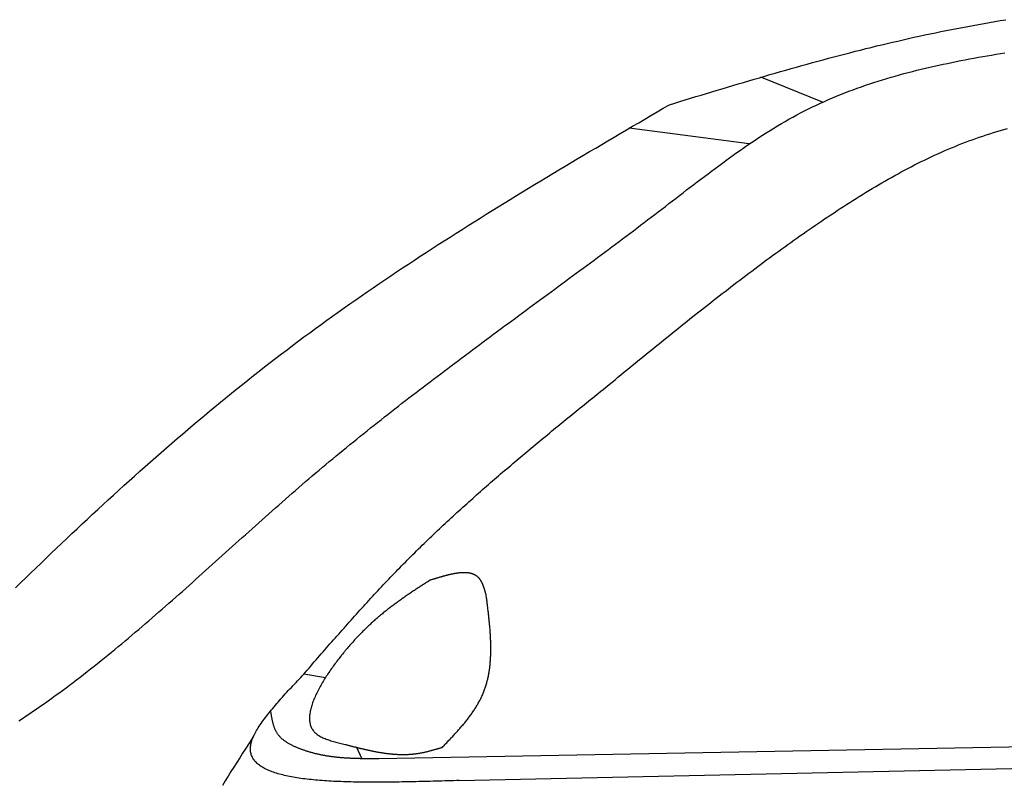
# Model space of a CAD drawing. Extents: x 1067 to 6773, y 5791 to 11816.
# Tile 34 of 56: x 2746 to 3597, y 9389 to 10050. Entities that reach past the tile are written whole.
import ezdxf

# ---------------------------------------------------------------- set-up
doc = ezdxf.new("R2010")
doc.units = 0
doc.layers.add('CAR', color=10, linetype='CONTINUOUS')

msp = doc.modelspace()

# ---------------------------------------------------------------- linework, layer by layer
at = {"layer": 'CAR'}
for p, q in [((3439.67, 9978.63), (3386.52, 10000.22)), ((3376.36, 9942.55), (3272.57, 9956.07)), ((3010.12, 9481.48), (2991.53, 9484.74)), ((4447.57, 9437.33), (3056.4, 9411.5)), ((3037.04, 9421.42), (3041.76, 9411.59)), ((3125.88, 9392.76), (4447.57, 9421.36))]:
    msp.add_line(p, q, dxfattribs=at)
for points in [[(3307.4, 9976.51, 0), (3311.97, 9977.9, 0), (3316.54, 9979.28, 0), (3321.11, 9980.67, 0), (3325.68, 9982.06, 0), (3330.25, 9983.44, 0), (3334.82, 9984.82, 0), (3339.4, 9986.2, 0), (3343.97, 9987.58, 0), (3348.54, 9988.96, 0), (3353.11, 9990.33, 0), (3357.69, 9991.7, 0), (3362.26, 9993.06, 0), (3366.84, 9994.43, 0), (3371.42, 9995.78, 0), (3375.99, 9997.13, 0), (3380.57, 9998.48, 0), (3385.15, 9999.82, 0), (3389.73, 10001.2, 0), (3394.31, 10002.5, 0), (3398.9, 10003.8, 0), (3403.48, 10005.1, 0), (3408.07, 10006.4, 0), (3412.65, 10007.7, 0), (3417.24, 10009, 0), (3421.83, 10010.3, 0), (3426.42, 10011.6, 0), (3431.02, 10012.8, 0), (3435.61, 10014.1, 0), (3440.21, 10015.3, 0), (3444.81, 10016.6, 0), (3449.41, 10017.8, 0), (3454.01, 10019, 0), (3458.62, 10020.2, 0), (3463.22, 10021.4, 0), (3467.83, 10022.6, 0), (3472.45, 10023.7, 0), (3477.06, 10024.9, 0), (3481.68, 10026, 0), (3486.3, 10027.2, 0), (3490.92, 10028.3, 0), (3495.54, 10029.4, 0), (3500.17, 10030.5, 0), (3504.8, 10031.5, 0), (3509.43, 10032.6, 0), (3514.07, 10033.6, 0), (3518.71, 10034.7, 0), (3523.35, 10035.7, 0), (3527.99, 10036.7, 0), (3532.64, 10037.6, 0), (3537.29, 10038.6, 0), (3541.94, 10039.6, 0), (3546.59, 10040.5, 0), (3551.25, 10041.4, 0), (3555.91, 10042.3, 0), (3560.57, 10043.2, 0), (3565.24, 10044.1, 0), (3569.91, 10045, 0), (3574.58, 10045.8, 0), (3579.25, 10046.7, 0), (3583.93, 10047.5, 0), (3588.6, 10048.3, 0), (3593.28, 10049.1, 0), (3597.97, 10049.9, 0)], [(2745.31, 9444.3, 0), (2748.5, 9446.41, 0), (2751.69, 9448.53, 0), (2754.86, 9450.67, 0), (2758.02, 9452.83, 0), (2761.17, 9454.99, 0), (2764.31, 9457.18, 0), (2767.44, 9459.38, 0), (2770.56, 9461.59, 0), (2773.67, 9463.82, 0), (2776.78, 9466.06, 0), (2779.87, 9468.31, 0), (2782.95, 9470.58, 0), (2786.03, 9472.86, 0), (2789.09, 9475.15, 0), (2792.15, 9477.46, 0), (2795.2, 9479.77, 0), (2798.24, 9482.1, 0), (2801.27, 9484.44, 0), (2804.29, 9486.8, 0), (2807.31, 9489.16, 0), (2810.32, 9491.53, 0), (2813.32, 9493.92, 0), (2816.32, 9496.31, 0), (2819.31, 9498.72, 0), (2822.29, 9501.13, 0), (2825.26, 9503.55, 0), (2828.23, 9505.99, 0), (2831.19, 9508.43, 0), (2834.15, 9510.88, 0), (2837.1, 9513.34, 0), (2840.05, 9515.8, 0), (2842.99, 9518.28, 0), (2845.92, 9520.76, 0), (2848.85, 9523.25, 0), (2851.77, 9525.75, 0), (2854.69, 9528.25, 0), (2857.61, 9530.76, 0), (2860.52, 9533.27, 0), (2863.43, 9535.8, 0), (2866.33, 9538.32, 0), (2869.23, 9540.85, 0), (2872.13, 9543.39, 0), (2875.02, 9545.93, 0), (2877.91, 9548.48, 0), (2880.79, 9551.03, 0), (2883.68, 9553.59, 0), (2886.56, 9556.14, 0), (2889.44, 9558.71, 0), (2892.31, 9561.27, 0), (2895.19, 9563.84, 0), (2898.06, 9566.41, 0), (2900.93, 9568.98, 0), (2903.8, 9571.56, 0), (2906.67, 9574.13, 0), (2909.54, 9576.71, 0), (2912.4, 9579.29, 0), (2915.27, 9581.87, 0), (2918.13, 9584.45, 0), (2921, 9587.03, 0), (2923.86, 9589.61, 0), (2926.72, 9592.2, 0), (2929.59, 9594.78, 0), (2932.45, 9597.36, 0), (2935.32, 9599.94, 0), (2938.18, 9602.52, 0), (2941.05, 9605.09, 0), (2943.92, 9607.67, 0), (2946.79, 9610.24, 0), (2949.66, 9612.81, 0), (2952.53, 9615.38, 0), (2955.41, 9617.94, 0), (2958.28, 9620.51, 0), (2961.16, 9623.06, 0), (2964.04, 9625.62, 0), (2966.92, 9628.17, 0), (2969.81, 9630.72, 0), (2972.7, 9633.26, 0), (2975.59, 9635.8, 0), (2978.49, 9638.33, 0), (2981.39, 9640.86, 0), (2984.29, 9643.38, 0), (2987.2, 9645.9, 0), (2990.11, 9648.4, 0), (2993.02, 9650.91, 0), (2995.94, 9653.41, 0), (2998.87, 9655.89, 0), (3001.8, 9658.38, 0), (3004.73, 9660.85, 0), (3007.67, 9663.32, 0), (3010.61, 9665.79, 0), (3013.56, 9668.24, 0), (3016.51, 9670.69, 0), (3019.47, 9673.14, 0), (3022.42, 9675.58, 0), (3025.39, 9678.01, 0), (3028.36, 9680.43, 0), (3031.33, 9682.86, 0), (3034.3, 9685.27, 0), (3037.28, 9687.68, 0), (3040.27, 9690.08, 0), (3043.25, 9692.48, 0), (3046.24, 9694.88, 0), (3049.24, 9697.26, 0), (3052.23, 9699.65, 0), (3055.24, 9702.03, 0), (3058.24, 9704.4, 0), (3061.25, 9706.77, 0), (3064.26, 9709.13, 0), (3067.27, 9711.49, 0), (3070.29, 9713.85, 0), (3073.31, 9716.2, 0), (3076.33, 9718.55, 0), (3079.36, 9720.89, 0), (3082.39, 9723.23, 0), (3085.42, 9725.57, 0), (3088.46, 9727.9, 0), (3091.49, 9730.23, 0), (3094.54, 9732.55, 0), (3097.58, 9734.88, 0), (3100.62, 9737.2, 0), (3103.67, 9739.51, 0), (3106.72, 9741.82, 0), (3109.77, 9744.13, 0), (3112.83, 9746.44, 0), (3115.88, 9748.74, 0), (3118.94, 9751.05, 0), (3122, 9753.35, 0), (3125.07, 9755.64, 0), (3128.13, 9757.94, 0), (3131.2, 9760.23, 0), (3134.27, 9762.52, 0), (3137.34, 9764.81, 0), (3140.41, 9767.1, 0), (3143.48, 9769.38, 0), (3146.56, 9771.67, 0), (3149.63, 9773.95, 0), (3152.71, 9776.23, 0), (3155.79, 9778.51, 0), (3158.87, 9780.79, 0), (3161.95, 9783.07, 0), (3165.04, 9785.34, 0), (3168.12, 9787.62, 0), (3171.21, 9789.89, 0), (3174.29, 9792.17, 0), (3177.38, 9794.44, 0), (3180.47, 9796.72, 0), (3183.56, 9798.99, 0), (3186.64, 9801.27, 0), (3189.73, 9803.54, 0), (3192.82, 9805.81, 0), (3195.92, 9808.09, 0), (3199.01, 9810.36, 0), (3202.1, 9812.64, 0), (3205.19, 9814.91, 0), (3208.28, 9817.19, 0), (3211.38, 9819.46, 0), (3214.47, 9821.74, 0), (3217.56, 9824.02, 0), (3220.65, 9826.3, 0), (3223.75, 9828.58, 0), (3226.84, 9830.86, 0), (3229.93, 9833.15, 0), (3233.02, 9835.43, 0), (3236.12, 9837.72, 0), (3239.21, 9840.01, 0), (3242.3, 9842.3, 0), (3245.39, 9844.59, 0), (3248.48, 9846.88, 0), (3251.57, 9849.18, 0), (3254.66, 9851.48, 0), (3257.74, 9853.78, 0), (3260.83, 9856.08, 0), (3263.92, 9858.39, 0), (3267, 9860.7, 0), (3270.09, 9863.01, 0), (3273.17, 9865.33, 0), (3276.25, 9867.65, 0), (3279.33, 9869.97, 0), (3282.41, 9872.29, 0), (3285.49, 9874.62, 0), (3288.57, 9876.95, 0), (3291.64, 9879.29, 0), (3294.71, 9881.63, 0), (3297.79, 9883.97, 0), (3300.86, 9886.32, 0), (3303.93, 9888.67, 0), (3306.99, 9891.02, 0), (3310.06, 9893.38, 0), (3313.12, 9895.74, 0), (3316.19, 9898.1, 0), (3319.25, 9900.46, 0), (3322.32, 9902.82, 0), (3325.39, 9905.18, 0), (3328.46, 9907.53, 0), (3331.53, 9909.88, 0), (3334.6, 9912.23, 0), (3337.68, 9914.56, 0), (3340.77, 9916.89, 0), (3343.85, 9919.21, 0), (3346.95, 9921.52, 0), (3350.04, 9923.82, 0), (3353.15, 9926.11, 0), (3356.26, 9928.39, 0), (3359.38, 9930.65, 0), (3362.51, 9932.89, 0), (3365.64, 9935.12, 0), (3368.79, 9937.33, 0), (3371.94, 9939.52, 0), (3375.11, 9941.7, 0), (3378.28, 9943.85, 0), (3381.47, 9945.98, 0), (3384.66, 9948.09, 0), (3387.87, 9950.17, 0), (3391.1, 9952.23, 0), (3394.33, 9954.26, 0), (3397.58, 9956.26, 0), (3400.85, 9958.24, 0), (3404.13, 9960.19, 0), (3407.42, 9962.1, 0), (3410.73, 9963.99, 0), (3414.06, 9965.84, 0), (3417.41, 9967.66, 0), (3420.77, 9969.44, 0), (3424.15, 9971.19, 0), (3427.55, 9972.9, 0), (3430.97, 9974.57, 0), (3434.41, 9976.21, 0), (3437.86, 9977.81, 0), (3441.33, 9979.38, 0), (3444.82, 9980.91, 0), (3448.32, 9982.41, 0), (3451.84, 9983.88, 0), (3455.38, 9985.31, 0), (3458.93, 9986.71, 0), (3462.5, 9988.08, 0), (3466.08, 9989.42, 0), (3469.67, 9990.73, 0), (3473.28, 9992.01, 0), (3476.9, 9993.26, 0), (3480.54, 9994.48, 0), (3484.19, 9995.67, 0), (3487.84, 9996.84, 0), (3491.52, 9997.98, 0), (3495.2, 9999.09, 0), (3498.89, 10000.2, 0), (3502.59, 10001.2, 0), (3506.31, 10002.3, 0), (3510.03, 10003.3, 0), (3513.76, 10004.3, 0), (3517.5, 10005.2, 0), (3521.25, 10006.2, 0), (3525, 10007.1, 0), (3528.77, 10008, 0), (3532.54, 10008.9, 0), (3536.32, 10009.8, 0), (3540.1, 10010.6, 0), (3543.89, 10011.4, 0), (3547.69, 10012.2, 0), (3551.49, 10013, 0), (3555.29, 10013.8, 0), (3559.1, 10014.6, 0), (3562.92, 10015.3, 0), (3566.74, 10016, 0), (3570.56, 10016.7, 0), (3574.38, 10017.4, 0), (3578.2, 10018.1, 0), (3582.03, 10018.8, 0), (3585.86, 10019.4, 0), (3589.69, 10020.1, 0), (3593.52, 10020.7, 0), (3597.35, 10021.3, 0)], [(2742.41, 9559.17, 0), (2746.8, 9563.47, 0), (2751.2, 9567.76, 0), (2755.61, 9572.04, 0), (2760.02, 9576.31, 0), (2764.44, 9580.58, 0), (2768.86, 9584.84, 0), (2773.3, 9589.09, 0), (2777.74, 9593.33, 0), (2782.18, 9597.56, 0), (2786.64, 9601.78, 0), (2791.1, 9606, 0), (2795.57, 9610.2, 0), (2800.04, 9614.4, 0), (2804.52, 9618.58, 0), (2809.02, 9622.75, 0), (2813.51, 9626.92, 0), (2818.02, 9631.07, 0), (2822.54, 9635.21, 0), (2827.06, 9639.35, 0), (2831.59, 9643.47, 0), (2836.13, 9647.58, 0), (2840.68, 9651.68, 0), (2845.24, 9655.76, 0), (2849.81, 9659.84, 0), (2854.38, 9663.9, 0), (2858.97, 9667.96, 0), (2863.56, 9672, 0), (2868.17, 9676.02, 0), (2872.78, 9680.04, 0), (2877.4, 9684.04, 0), (2882.04, 9688.03, 0), (2886.68, 9692.01, 0), (2891.34, 9695.97, 0), (2896, 9699.92, 0), (2900.67, 9703.86, 0), (2905.36, 9707.78, 0), (2910.06, 9711.69, 0), (2914.76, 9715.59, 0), (2919.48, 9719.47, 0), (2924.21, 9723.34, 0), (2928.95, 9727.19, 0), (2933.7, 9731.03, 0), (2938.46, 9734.85, 0), (2943.24, 9738.66, 0), (2948.03, 9742.45, 0), (2952.82, 9746.23, 0), (2957.63, 9749.99, 0), (2962.46, 9753.73, 0), (2967.29, 9757.46, 0), (2972.14, 9761.18, 0), (2977, 9764.88, 0), (2981.87, 9768.56, 0), (2986.76, 9772.22, 0), (2991.66, 9775.87, 0), (2996.57, 9779.5, 0), (3001.49, 9783.11, 0), (3006.43, 9786.71, 0), (3011.38, 9790.29, 0), (3016.34, 9793.85, 0), (3021.32, 9797.4, 0), (3026.31, 9800.94, 0), (3031.31, 9804.45, 0), (3036.32, 9807.96, 0), (3041.34, 9811.45, 0), (3046.37, 9814.92, 0), (3051.42, 9818.38, 0), (3056.47, 9821.83, 0), (3061.54, 9825.26, 0), (3066.61, 9828.68, 0), (3071.7, 9832.08, 0), (3076.79, 9835.48, 0), (3081.9, 9838.86, 0), (3087.01, 9842.23, 0), (3092.13, 9845.58, 0), (3097.27, 9848.93, 0), (3102.41, 9852.26, 0), (3107.56, 9855.59, 0), (3112.72, 9858.9, 0), (3117.88, 9862.2, 0), (3123.06, 9865.49, 0), (3128.24, 9868.78, 0), (3133.43, 9872.05, 0), (3138.62, 9875.31, 0), (3143.83, 9878.57, 0), (3149.04, 9881.81, 0), (3154.25, 9885.05, 0), (3159.47, 9888.28, 0), (3164.7, 9891.5, 0), (3169.94, 9894.71, 0), (3175.18, 9897.92, 0), (3180.43, 9901.12, 0), (3185.68, 9904.31, 0), (3190.93, 9907.49, 0), (3196.19, 9910.67, 0), (3201.46, 9913.85, 0), (3206.73, 9917.02, 0), (3212, 9920.18, 0), (3217.28, 9923.33, 0), (3222.56, 9926.49, 0), (3227.85, 9929.64, 0), (3233.14, 9932.78, 0), (3238.43, 9935.92, 0), (3243.72, 9939.06, 0), (3249.02, 9942.19, 0), (3254.32, 9945.32, 0), (3259.62, 9948.45, 0), (3264.93, 9951.57, 0), (3270.23, 9954.69, 0), (3275.54, 9957.81, 0), (3280.85, 9960.93, 0), (3286.16, 9964.05, 0), (3291.47, 9967.16, 0), (3296.78, 9970.28, 0), (3302.09, 9973.39, 0), (3307.4, 9976.51, 0)], [(3255.45, 9734.91, 0), (3257.93, 9736.94, 0), (3260.41, 9738.97, 0), (3262.89, 9741, 0), (3265.37, 9743.03, 0), (3267.86, 9745.06, 0), (3270.34, 9747.09, 0), (3272.82, 9749.12, 0), (3275.3, 9751.15, 0), (3277.79, 9753.18, 0), (3280.27, 9755.21, 0), (3282.76, 9757.23, 0), (3285.24, 9759.26, 0), (3287.73, 9761.28, 0), (3290.22, 9763.3, 0), (3292.71, 9765.33, 0), (3295.2, 9767.35, 0), (3297.69, 9769.37, 0), (3300.18, 9771.38, 0), (3302.68, 9773.4, 0), (3305.17, 9775.42, 0), (3307.67, 9777.43, 0), (3310.17, 9779.44, 0), (3312.67, 9781.45, 0), (3315.17, 9783.46, 0), (3317.67, 9785.46, 0), (3320.18, 9787.47, 0), (3322.69, 9789.47, 0), (3325.2, 9791.47, 0), (3327.71, 9793.47, 0), (3330.22, 9795.46, 0), (3332.74, 9797.45, 0), (3335.26, 9799.44, 0), (3337.78, 9801.43, 0), (3340.31, 9803.41, 0), (3342.83, 9805.4, 0), (3345.36, 9807.37, 0), (3347.89, 9809.35, 0), (3350.43, 9811.32, 0), (3352.97, 9813.29, 0), (3355.51, 9815.26, 0), (3358.05, 9817.22, 0), (3360.6, 9819.18, 0), (3363.15, 9821.14, 0), (3365.7, 9823.09, 0), (3368.26, 9825.04, 0), (3370.82, 9826.98, 0), (3373.39, 9828.93, 0), (3375.95, 9830.86, 0), (3378.52, 9832.8, 0), (3381.1, 9834.73, 0), (3383.68, 9836.65, 0), (3386.26, 9838.57, 0), (3388.85, 9840.49, 0), (3391.44, 9842.4, 0), (3394.04, 9844.31, 0), (3396.63, 9846.21, 0), (3399.24, 9848.11, 0), (3401.85, 9850.01, 0), (3404.46, 9851.9, 0), (3407.08, 9853.78, 0), (3409.7, 9855.66, 0), (3412.32, 9857.54, 0), (3414.96, 9859.41, 0), (3417.59, 9861.27, 0), (3420.23, 9863.13, 0), (3422.88, 9864.98, 0), (3425.53, 9866.83, 0), (3428.19, 9868.67, 0), (3430.85, 9870.51, 0), (3433.51, 9872.34, 0), (3436.19, 9874.17, 0), (3438.86, 9875.99, 0), (3441.55, 9877.8, 0), (3444.23, 9879.61, 0), (3446.93, 9881.41, 0), (3449.63, 9883.2, 0), (3452.33, 9884.99, 0), (3455.05, 9886.77, 0), (3457.76, 9888.53, 0), (3460.49, 9890.29, 0), (3463.22, 9892.04, 0), (3465.95, 9893.79, 0), (3468.7, 9895.52, 0), (3471.44, 9897.23, 0), (3474.2, 9898.94, 0), (3476.96, 9900.64, 0), (3479.73, 9902.32, 0), (3482.5, 9904, 0), (3485.28, 9905.66, 0), (3488.07, 9907.3, 0), (3490.86, 9908.93, 0), (3493.67, 9910.55, 0), (3496.47, 9912.16, 0), (3499.29, 9913.74, 0), (3502.11, 9915.32, 0), (3504.94, 9916.87, 0), (3507.78, 9918.42, 0), (3510.62, 9919.94, 0), (3513.47, 9921.45, 0), (3516.33, 9922.94, 0), (3519.19, 9924.41, 0), (3522.07, 9925.86, 0), (3524.95, 9927.3, 0), (3527.84, 9928.71, 0), (3530.73, 9930.11, 0), (3533.64, 9931.48, 0), (3536.55, 9932.84, 0), (3539.47, 9934.17, 0), (3542.39, 9935.49, 0), (3545.33, 9936.78, 0), (3548.27, 9938.05, 0), (3551.23, 9939.29, 0), (3554.19, 9940.52, 0), (3557.15, 9941.72, 0), (3560.13, 9942.89, 0), (3563.12, 9944.04, 0), (3566.11, 9945.17, 0), (3569.11, 9946.27, 0), (3572.12, 9947.35, 0), (3575.14, 9948.4, 0), (3578.17, 9949.42, 0), (3581.21, 9950.41, 0), (3584.26, 9951.38, 0), (3587.31, 9952.33, 0), (3590.37, 9953.25, 0), (3593.44, 9954.14, 0), (3596.52, 9955.01, 0), (3599.61, 9955.86, 0)], [(2991.53, 9484.74, 0), (2993.04, 9486.47, 0), (2994.54, 9488.2, 0), (2996.04, 9489.93, 0), (2997.55, 9491.66, 0), (2999.05, 9493.4, 0), (3000.56, 9495.13, 0), (3002.06, 9496.86, 0), (3003.57, 9498.59, 0), (3005.08, 9500.32, 0), (3006.58, 9502.05, 0), (3008.09, 9503.78, 0), (3009.6, 9505.5, 0), (3011.11, 9507.23, 0), (3012.62, 9508.96, 0), (3014.13, 9510.68, 0), (3015.64, 9512.41, 0), (3017.15, 9514.13, 0), (3018.66, 9515.85, 0), (3020.18, 9517.57, 0), (3021.7, 9519.29, 0), (3023.21, 9521.01, 0), (3024.73, 9522.73, 0), (3026.25, 9524.44, 0), (3027.77, 9526.16, 0), (3029.3, 9527.87, 0), (3030.82, 9529.58, 0), (3032.35, 9531.29, 0), (3033.88, 9533, 0), (3035.41, 9534.7, 0), (3036.94, 9536.41, 0), (3038.47, 9538.11, 0), (3040.01, 9539.81, 0), (3041.55, 9541.51, 0), (3043.09, 9543.2, 0), (3044.63, 9544.9, 0), (3046.17, 9546.59, 0), (3047.72, 9548.28, 0), (3049.27, 9549.96, 0), (3050.82, 9551.65, 0), (3052.37, 9553.33, 0), (3053.93, 9555.01, 0), (3055.49, 9556.68, 0), (3057.05, 9558.35, 0), (3058.62, 9560.02, 0), (3060.18, 9561.69, 0), (3061.75, 9563.36, 0), (3063.33, 9565.02, 0), (3064.9, 9566.68, 0), (3066.48, 9568.33, 0), (3068.07, 9569.98, 0), (3069.65, 9571.63, 0), (3071.24, 9573.28, 0), (3072.83, 9574.92, 0), (3074.43, 9576.56, 0), (3076.03, 9578.19, 0), (3077.63, 9579.83, 0), (3079.24, 9581.45, 0), (3080.85, 9583.08, 0), (3082.46, 9584.7, 0), (3084.08, 9586.32, 0), (3085.7, 9587.93, 0), (3087.32, 9589.54, 0), (3088.95, 9591.15, 0), (3090.58, 9592.75, 0), (3092.21, 9594.35, 0), (3093.85, 9595.95, 0), (3095.49, 9597.54, 0), (3097.13, 9599.13, 0), (3098.78, 9600.72, 0), (3100.43, 9602.3, 0), (3102.08, 9603.88, 0), (3103.74, 9605.46, 0), (3105.39, 9607.04, 0), (3107.06, 9608.61, 0), (3108.72, 9610.18, 0), (3110.39, 9611.74, 0), (3112.06, 9613.31, 0), (3113.73, 9614.87, 0), (3115.41, 9616.42, 0), (3117.08, 9617.98, 0), (3118.76, 9619.53, 0), (3120.45, 9621.08, 0), (3122.14, 9622.62, 0), (3123.82, 9624.17, 0), (3125.52, 9625.71, 0), (3127.21, 9627.25, 0), (3128.91, 9628.78, 0), (3130.61, 9630.32, 0), (3132.31, 9631.85, 0), (3134.01, 9633.38, 0), (3135.72, 9634.9, 0), (3137.43, 9636.43, 0), (3139.14, 9637.95, 0), (3140.85, 9639.47, 0), (3142.57, 9640.98, 0), (3144.29, 9642.5, 0), (3146.01, 9644.01, 0), (3147.73, 9645.52, 0), (3149.45, 9647.03, 0), (3151.18, 9648.53, 0), (3152.91, 9650.04, 0), (3154.64, 9651.54, 0), (3156.37, 9653.04, 0), (3158.1, 9654.54, 0), (3159.84, 9656.03, 0), (3161.58, 9657.53, 0), (3163.32, 9659.02, 0), (3165.06, 9660.51, 0), (3166.8, 9662, 0), (3168.55, 9663.48, 0), (3170.29, 9664.97, 0), (3172.04, 9666.45, 0), (3173.79, 9667.93, 0), (3175.54, 9669.41, 0), (3177.3, 9670.89, 0), (3179.05, 9672.37, 0), (3180.81, 9673.84, 0), (3182.57, 9675.32, 0), (3184.33, 9676.79, 0), (3186.09, 9678.26, 0), (3187.85, 9679.73, 0), (3189.61, 9681.2, 0), (3191.37, 9682.67, 0), (3193.14, 9684.13, 0), (3194.91, 9685.6, 0), (3196.67, 9687.06, 0), (3198.44, 9688.52, 0), (3200.21, 9689.98, 0), (3201.99, 9691.44, 0), (3203.76, 9692.9, 0), (3205.53, 9694.36, 0), (3207.31, 9695.82, 0), (3209.08, 9697.27, 0), (3210.86, 9698.73, 0), (3212.63, 9700.18, 0), (3214.41, 9701.64, 0), (3216.19, 9703.09, 0), (3217.97, 9704.54, 0), (3219.75, 9705.99, 0), (3221.53, 9707.44, 0), (3223.31, 9708.89, 0), (3225.09, 9710.34, 0), (3226.88, 9711.79, 0), (3228.66, 9713.24, 0), (3230.44, 9714.68, 0), (3232.23, 9716.13, 0), (3234.01, 9717.58, 0), (3235.8, 9719.02, 0), (3237.58, 9720.47, 0), (3239.37, 9721.91, 0), (3241.15, 9723.36, 0), (3242.94, 9724.8, 0), (3244.73, 9726.25, 0), (3246.51, 9727.69, 0), (3248.3, 9729.14, 0), (3250.09, 9730.58, 0), (3251.87, 9732.03, 0), (3253.66, 9733.47, 0), (3255.45, 9734.91, 0)], [(3149.06, 9553.12, 0), (3148.95, 9553.5, 0), (3148.84, 9553.88, 0), (3148.73, 9554.26, 0), (3148.63, 9554.65, 0), (3148.52, 9555.03, 0), (3148.41, 9555.4, 0), (3148.3, 9555.78, 0), (3148.18, 9556.16, 0), (3148.07, 9556.54, 0), (3147.96, 9556.91, 0), (3147.85, 9557.28, 0), (3147.73, 9557.65, 0), (3147.61, 9558.02, 0), (3147.5, 9558.39, 0), (3147.38, 9558.75, 0), (3147.26, 9559.12, 0), (3147.13, 9559.48, 0), (3147.01, 9559.83, 0), (3146.88, 9560.19, 0), (3146.76, 9560.54, 0), (3146.63, 9560.89, 0), (3146.49, 9561.23, 0), (3146.36, 9561.57, 0), (3146.22, 9561.91, 0), (3146.08, 9562.24, 0), (3145.94, 9562.57, 0), (3145.79, 9562.9, 0), (3145.65, 9563.22, 0), (3145.5, 9563.53, 0), (3145.34, 9563.85, 0), (3145.19, 9564.15, 0), (3145.03, 9564.46, 0), (3144.86, 9564.75, 0), (3144.7, 9565.04, 0), (3144.53, 9565.33, 0), (3144.35, 9565.61, 0), (3144.17, 9565.89, 0), (3143.99, 9566.15, 0), (3143.81, 9566.42, 0), (3143.62, 9566.67, 0), (3143.42, 9566.92, 0), (3143.22, 9567.17, 0), (3143.02, 9567.41, 0), (3142.82, 9567.64, 0), (3142.6, 9567.86, 0), (3142.39, 9568.08, 0), (3142.17, 9568.29, 0), (3141.95, 9568.5, 0), (3141.72, 9568.69, 0), (3141.49, 9568.89, 0), (3141.26, 9569.08, 0), (3141.02, 9569.26, 0), (3140.77, 9569.43, 0), (3140.53, 9569.6, 0), (3140.28, 9569.77, 0), (3140.02, 9569.92, 0), (3139.76, 9570.08, 0), (3139.5, 9570.22, 0), (3139.24, 9570.36, 0), (3138.97, 9570.5, 0), (3138.7, 9570.63, 0), (3138.42, 9570.75, 0), (3138.14, 9570.87, 0), (3137.86, 9570.99, 0), (3137.57, 9571.09, 0), (3137.28, 9571.2, 0), (3136.99, 9571.3, 0), (3136.69, 9571.39, 0), (3136.39, 9571.48, 0), (3136.09, 9571.56, 0), (3135.78, 9571.64, 0), (3135.47, 9571.71, 0), (3135.16, 9571.78, 0), (3134.85, 9571.84, 0), (3134.53, 9571.9, 0), (3134.21, 9571.96, 0), (3133.88, 9572.01, 0), (3133.55, 9572.05, 0), (3133.22, 9572.09, 0), (3132.89, 9572.13, 0), (3132.55, 9572.16, 0), (3132.21, 9572.19, 0), (3131.87, 9572.21, 0), (3131.53, 9572.23, 0), (3131.18, 9572.24, 0), (3130.83, 9572.25, 0), (3130.48, 9572.26, 0), (3130.12, 9572.26, 0), (3129.76, 9572.26, 0), (3129.4, 9572.26, 0), (3129.04, 9572.25, 0), (3128.68, 9572.23, 0), (3128.31, 9572.22, 0), (3127.94, 9572.2, 0), (3127.56, 9572.17, 0), (3127.19, 9572.15, 0), (3126.81, 9572.12, 0), (3126.43, 9572.08, 0), (3126.05, 9572.04, 0), (3125.67, 9572, 0), (3125.28, 9571.96, 0), (3124.89, 9571.91, 0), (3124.5, 9571.86, 0), (3124.11, 9571.81, 0), (3123.72, 9571.75, 0), (3123.32, 9571.69, 0), (3122.92, 9571.63, 0), (3122.52, 9571.56, 0), (3122.12, 9571.49, 0), (3121.72, 9571.42, 0), (3121.31, 9571.35, 0), (3120.91, 9571.27, 0), (3120.5, 9571.19, 0), (3120.09, 9571.11, 0), (3119.68, 9571.03, 0), (3119.26, 9570.94, 0), (3118.85, 9570.85, 0), (3118.43, 9570.76, 0), (3118.01, 9570.67, 0), (3117.59, 9570.57, 0), (3117.17, 9570.47, 0), (3116.75, 9570.37, 0), (3116.33, 9570.27, 0), (3115.9, 9570.17, 0), (3115.47, 9570.06, 0), (3115.05, 9569.95, 0), (3114.62, 9569.84, 0), (3114.19, 9569.73, 0), (3113.76, 9569.62, 0), (3113.33, 9569.5, 0), (3112.89, 9569.39, 0), (3112.46, 9569.27, 0), (3112.02, 9569.15, 0), (3111.59, 9569.03, 0), (3111.15, 9568.91, 0), (3110.71, 9568.78, 0), (3110.27, 9568.66, 0), (3109.83, 9568.53, 0), (3109.39, 9568.4, 0), (3108.95, 9568.28, 0), (3108.51, 9568.15, 0), (3108.07, 9568.02, 0), (3107.63, 9567.88, 0), (3107.18, 9567.75, 0), (3106.74, 9567.62, 0), (3106.29, 9567.48, 0), (3105.85, 9567.35, 0), (3105.4, 9567.21, 0), (3104.96, 9567.08, 0), (3104.51, 9566.94, 0), (3104.07, 9566.8, 0), (3103.62, 9566.67, 0), (3103.17, 9566.53, 0), (3102.72, 9566.39, 0), (3102.28, 9566.25, 0), (3101.83, 9566.11, 0), (3101.38, 9565.98, 0), (3100.93, 9565.84, 0), (3100.49, 9565.7, 0)], [(3100.49, 9565.7, 0), (3099.7, 9565.19, 0), (3098.91, 9564.69, 0), (3098.12, 9564.18, 0), (3097.33, 9563.67, 0), (3096.54, 9563.17, 0), (3095.75, 9562.66, 0), (3094.96, 9562.15, 0), (3094.17, 9561.64, 0), (3093.38, 9561.13, 0), (3092.59, 9560.62, 0), (3091.8, 9560.11, 0), (3091.01, 9559.59, 0), (3090.22, 9559.08, 0), (3089.43, 9558.56, 0), (3088.65, 9558.05, 0), (3087.86, 9557.53, 0), (3087.07, 9557.01, 0), (3086.28, 9556.48, 0), (3085.49, 9555.96, 0), (3084.7, 9555.43, 0), (3083.91, 9554.9, 0), (3083.12, 9554.37, 0), (3082.33, 9553.84, 0), (3081.54, 9553.3, 0), (3080.74, 9552.76, 0), (3079.95, 9552.22, 0), (3079.16, 9551.68, 0), (3078.37, 9551.13, 0), (3077.58, 9550.58, 0), (3076.79, 9550.03, 0), (3076, 9549.47, 0), (3075.21, 9548.91, 0), (3074.42, 9548.35, 0), (3073.63, 9547.78, 0), (3072.84, 9547.21, 0), (3072.04, 9546.63, 0), (3071.25, 9546.05, 0), (3070.46, 9545.47, 0), (3069.67, 9544.88, 0), (3068.88, 9544.29, 0), (3068.08, 9543.7, 0), (3067.29, 9543.1, 0), (3066.5, 9542.49, 0), (3065.7, 9541.88, 0), (3064.91, 9541.27, 0), (3064.12, 9540.65, 0), (3063.32, 9540.02, 0), (3062.53, 9539.4, 0), (3061.74, 9538.76, 0), (3060.94, 9538.12, 0), (3060.15, 9537.48, 0), (3059.36, 9536.82, 0), (3058.56, 9536.17, 0), (3057.77, 9535.51, 0), (3056.97, 9534.84, 0), (3056.18, 9534.16, 0), (3055.38, 9533.48, 0), (3054.58, 9532.8, 0), (3053.79, 9532.1, 0), (3052.99, 9531.4, 0), (3052.2, 9530.7, 0), (3051.4, 9529.98, 0), (3050.6, 9529.26, 0), (3049.81, 9528.54, 0), (3049.01, 9527.8, 0), (3048.21, 9527.06, 0), (3047.41, 9526.32, 0), (3046.62, 9525.56, 0), (3045.82, 9524.8, 0), (3045.02, 9524.03, 0), (3044.22, 9523.25, 0), (3043.42, 9522.46, 0), (3042.62, 9521.67, 0), (3041.82, 9520.87, 0), (3041.02, 9520.06, 0), (3040.22, 9519.24, 0), (3039.42, 9518.42, 0), (3038.62, 9517.58, 0), (3037.82, 9516.74, 0), (3037.02, 9515.89, 0), (3036.22, 9515.03, 0), (3035.41, 9514.16, 0), (3034.61, 9513.28, 0), (3033.81, 9512.39, 0), (3033.01, 9511.5, 0), (3032.2, 9510.59, 0), (3031.4, 9509.68, 0), (3030.59, 9508.75, 0), (3029.79, 9507.82, 0), (3028.99, 9506.87, 0), (3028.18, 9505.92, 0), (3027.38, 9504.96, 0), (3026.57, 9503.98, 0), (3025.76, 9503, 0), (3024.96, 9502, 0), (3024.15, 9501, 0), (3023.34, 9499.98, 0), (3022.54, 9498.96, 0), (3021.73, 9497.93, 0), (3020.93, 9496.88, 0), (3020.13, 9495.83, 0), (3019.33, 9494.78, 0), (3018.54, 9493.71, 0), (3017.75, 9492.64, 0), (3016.96, 9491.56, 0), (3016.19, 9490.48, 0), (3015.41, 9489.39, 0), (3014.65, 9488.29, 0), (3013.89, 9487.19, 0), (3013.14, 9486.09, 0), (3012.39, 9484.99, 0), (3011.66, 9483.88, 0), (3010.94, 9482.77, 0), (3010.22, 9481.65, 0), (3009.52, 9480.54, 0), (3008.83, 9479.42, 0), (3008.15, 9478.31, 0), (3007.49, 9477.19, 0), (3006.83, 9476.08, 0), (3006.2, 9474.96, 0), (3005.57, 9473.85, 0), (3004.96, 9472.74, 0), (3004.37, 9471.63, 0), (3003.79, 9470.53, 0), (3003.23, 9469.42, 0), (3002.69, 9468.33, 0), (3002.17, 9467.23, 0), (3001.66, 9466.14, 0), (3001.18, 9465.06, 0), (3000.71, 9463.98, 0), (3000.27, 9462.91, 0), (2999.85, 9461.84, 0), (2999.44, 9460.79, 0), (2999.07, 9459.74, 0), (2998.71, 9458.69, 0), (2998.38, 9457.66, 0), (2998.07, 9456.64, 0), (2997.79, 9455.62, 0), (2997.53, 9454.62, 0), (2997.3, 9453.62, 0), (2997.09, 9452.64, 0), (2996.92, 9451.67, 0), (2996.77, 9450.71, 0), (2996.64, 9449.76, 0), (2996.55, 9448.83, 0), (2996.49, 9447.91, 0), (2996.46, 9447, 0), (2996.46, 9446.11, 0), (2996.49, 9445.23, 0), (2996.55, 9444.37, 0), (2996.65, 9443.53, 0), (2996.78, 9442.7, 0), (2996.94, 9441.89, 0), (2997.14, 9441.09, 0), (2997.37, 9440.31, 0), (2997.64, 9439.55, 0), (2997.94, 9438.81, 0), (2998.29, 9438.09, 0), (2998.66, 9437.39, 0), (2999.08, 9436.71, 0), (2999.54, 9436.05, 0), (3000.03, 9435.41, 0), (3000.57, 9434.79, 0), (3001.15, 9434.2, 0), (3001.77, 9433.62, 0), (3002.42, 9433.07, 0), (3003.12, 9432.54, 0), (3003.85, 9432.03, 0), (3004.62, 9431.54, 0), (3005.42, 9431.07, 0), (3006.25, 9430.61, 0), (3007.11, 9430.17, 0), (3008.01, 9429.75, 0), (3008.93, 9429.34, 0), (3009.87, 9428.95, 0), (3010.84, 9428.57, 0), (3011.84, 9428.2, 0), (3012.85, 9427.85, 0), (3013.89, 9427.5, 0), (3014.94, 9427.17, 0), (3016.01, 9426.84, 0), (3017.1, 9426.53, 0), (3018.19, 9426.22, 0), (3019.31, 9425.91, 0), (3020.43, 9425.62, 0), (3021.56, 9425.32, 0), (3022.7, 9425.04, 0), (3023.84, 9424.75, 0), (3024.99, 9424.47, 0), (3026.14, 9424.19, 0), (3027.3, 9423.91, 0)], [(3111.06, 9421.35, 0), (3111.72, 9422.03, 0), (3112.37, 9422.71, 0), (3113.02, 9423.39, 0), (3113.67, 9424.07, 0), (3114.33, 9424.75, 0), (3114.98, 9425.43, 0), (3115.63, 9426.11, 0), (3116.27, 9426.8, 0), (3116.92, 9427.48, 0), (3117.57, 9428.16, 0), (3118.21, 9428.85, 0), (3118.85, 9429.53, 0), (3119.5, 9430.22, 0), (3120.13, 9430.9, 0), (3120.77, 9431.59, 0), (3121.41, 9432.27, 0), (3122.04, 9432.96, 0), (3122.67, 9433.65, 0), (3123.29, 9434.34, 0), (3123.92, 9435.03, 0), (3124.54, 9435.73, 0), (3125.16, 9436.42, 0), (3125.77, 9437.11, 0), (3126.38, 9437.81, 0), (3126.99, 9438.51, 0), (3127.59, 9439.21, 0), (3128.19, 9439.91, 0), (3128.78, 9440.61, 0), (3129.38, 9441.31, 0), (3129.96, 9442.01, 0), (3130.54, 9442.72, 0), (3131.12, 9443.43, 0), (3131.69, 9444.14, 0), (3132.26, 9444.85, 0), (3132.82, 9445.56, 0), (3133.38, 9446.28, 0), (3133.93, 9447, 0), (3134.47, 9447.71, 0), (3135.01, 9448.44, 0), (3135.55, 9449.16, 0), (3136.07, 9449.88, 0), (3136.59, 9450.61, 0), (3137.11, 9451.34, 0), (3137.62, 9452.08, 0), (3138.12, 9452.81, 0), (3138.61, 9453.55, 0), (3139.1, 9454.29, 0), (3139.58, 9455.03, 0), (3140.05, 9455.77, 0), (3140.52, 9456.52, 0), (3140.98, 9457.27, 0), (3141.43, 9458.03, 0), (3141.87, 9458.78, 0), (3142.3, 9459.54, 0), (3142.73, 9460.3, 0), (3143.15, 9461.07, 0), (3143.55, 9461.84, 0), (3143.95, 9462.61, 0), (3144.34, 9463.38, 0), (3144.73, 9464.16, 0), (3145.1, 9464.94, 0), (3145.46, 9465.73, 0), (3145.82, 9466.51, 0), (3146.16, 9467.3, 0), (3146.5, 9468.1, 0), (3146.82, 9468.9, 0), (3147.14, 9469.7, 0), (3147.44, 9470.5, 0), (3147.74, 9471.31, 0), (3148.03, 9472.12, 0), (3148.3, 9472.94, 0), (3148.57, 9473.76, 0), (3148.83, 9474.58, 0), (3149.08, 9475.4, 0), (3149.33, 9476.23, 0), (3149.56, 9477.06, 0), (3149.79, 9477.89, 0), (3150, 9478.73, 0), (3150.21, 9479.57, 0), (3150.41, 9480.41, 0), (3150.61, 9481.26, 0), (3150.79, 9482.1, 0), (3150.97, 9482.96, 0), (3151.14, 9483.81, 0), (3151.3, 9484.67, 0), (3151.45, 9485.53, 0), (3151.6, 9486.39, 0), (3151.73, 9487.25, 0), (3151.87, 9488.12, 0), (3151.99, 9488.99, 0), (3152.11, 9489.86, 0), (3152.22, 9490.74, 0), (3152.32, 9491.61, 0), (3152.42, 9492.49, 0), (3152.51, 9493.38, 0), (3152.59, 9494.26, 0), (3152.67, 9495.15, 0), (3152.74, 9496.04, 0), (3152.8, 9496.93, 0), (3152.86, 9497.82, 0), (3152.91, 9498.72, 0), (3152.96, 9499.62, 0), (3153, 9500.52, 0), (3153.03, 9501.42, 0), (3153.06, 9502.32, 0), (3153.08, 9503.23, 0), (3153.1, 9504.14, 0), (3153.11, 9505.04, 0), (3153.12, 9505.96, 0), (3153.12, 9506.87, 0), (3153.12, 9507.79, 0), (3153.11, 9508.7, 0), (3153.1, 9509.62, 0), (3153.08, 9510.54, 0), (3153.06, 9511.46, 0), (3153.03, 9512.39, 0), (3153, 9513.31, 0), (3152.96, 9514.24, 0), (3152.92, 9515.17, 0), (3152.88, 9516.1, 0), (3152.83, 9517.03, 0), (3152.78, 9517.96, 0), (3152.72, 9518.9, 0), (3152.66, 9519.83, 0), (3152.6, 9520.77, 0), (3152.54, 9521.71, 0), (3152.47, 9522.65, 0), (3152.39, 9523.59, 0), (3152.32, 9524.53, 0), (3152.24, 9525.47, 0), (3152.15, 9526.41, 0), (3152.07, 9527.36, 0), (3151.98, 9528.31, 0), (3151.89, 9529.25, 0), (3151.8, 9530.2, 0), (3151.7, 9531.15, 0), (3151.6, 9532.1, 0), (3151.5, 9533.05, 0), (3151.4, 9534, 0), (3151.3, 9534.95, 0), (3151.19, 9535.9, 0), (3151.08, 9536.85, 0), (3150.97, 9537.81, 0), (3150.86, 9538.76, 0), (3150.75, 9539.72, 0), (3150.63, 9540.67, 0), (3150.52, 9541.63, 0), (3150.4, 9542.58, 0), (3150.28, 9543.54, 0), (3150.16, 9544.5, 0), (3150.04, 9545.46, 0), (3149.92, 9546.41, 0), (3149.8, 9547.37, 0), (3149.68, 9548.33, 0), (3149.55, 9549.29, 0), (3149.43, 9550.25, 0), (3149.31, 9551.2, 0), (3149.18, 9552.16, 0), (3149.06, 9553.12, 0)], [(3125.88, 9392.76, 0), (3123.37, 9392.68, 0), (3120.85, 9392.61, 0), (3118.34, 9392.53, 0), (3115.83, 9392.46, 0), (3113.32, 9392.39, 0), (3110.82, 9392.31, 0), (3108.31, 9392.24, 0), (3105.81, 9392.17, 0), (3103.32, 9392.1, 0), (3100.82, 9392.03, 0), (3098.34, 9391.97, 0), (3095.85, 9391.9, 0), (3093.37, 9391.84, 0), (3090.9, 9391.78, 0), (3088.43, 9391.73, 0), (3085.97, 9391.67, 0), (3083.52, 9391.62, 0), (3081.07, 9391.57, 0), (3078.63, 9391.52, 0), (3076.2, 9391.48, 0), (3073.78, 9391.44, 0), (3071.37, 9391.41, 0), (3068.96, 9391.37, 0), (3066.57, 9391.34, 0), (3064.19, 9391.32, 0), (3061.82, 9391.3, 0), (3059.46, 9391.28, 0), (3057.11, 9391.27, 0), (3054.77, 9391.27, 0), (3052.45, 9391.27, 0), (3050.13, 9391.27, 0), (3047.84, 9391.28, 0), (3045.55, 9391.29, 0), (3043.28, 9391.31, 0), (3041.03, 9391.34, 0), (3038.79, 9391.37, 0), (3036.56, 9391.41, 0), (3034.35, 9391.45, 0), (3032.16, 9391.5, 0), (3029.99, 9391.56, 0), (3027.83, 9391.62, 0), (3025.69, 9391.7, 0), (3023.57, 9391.77, 0), (3021.46, 9391.86, 0), (3019.38, 9391.95, 0), (3017.32, 9392.05, 0), (3015.27, 9392.16, 0), (3013.25, 9392.28, 0), (3011.24, 9392.4, 0), (3009.26, 9392.53, 0), (3007.3, 9392.67, 0), (3005.36, 9392.82, 0), (3003.44, 9392.98, 0), (3001.55, 9393.15, 0), (2999.68, 9393.33, 0), (2997.84, 9393.51, 0), (2996.01, 9393.71, 0), (2994.22, 9393.91, 0), (2992.44, 9394.13, 0), (2990.7, 9394.35, 0), (2988.98, 9394.59, 0), (2987.28, 9394.84, 0), (2985.62, 9395.09, 0), (2983.98, 9395.36, 0), (2982.36, 9395.64, 0), (2980.78, 9395.92, 0), (2979.22, 9396.22, 0), (2977.7, 9396.54, 0), (2976.2, 9396.86, 0), (2974.73, 9397.19, 0), (2973.29, 9397.54, 0), (2971.89, 9397.9, 0), (2970.51, 9398.27, 0), (2969.17, 9398.65, 0), (2967.86, 9399.05, 0), (2966.58, 9399.46, 0), (2965.33, 9399.88, 0), (2964.12, 9400.31, 0), (2962.94, 9400.76, 0), (2961.8, 9401.22, 0), (2960.69, 9401.69, 0), (2959.61, 9402.18, 0), (2958.57, 9402.68, 0), (2957.57, 9403.2, 0), (2956.6, 9403.73, 0), (2955.67, 9404.28, 0), (2954.77, 9404.83, 0), (2953.92, 9405.41, 0), (2953.1, 9406, 0), (2952.32, 9406.6, 0), (2951.58, 9407.22, 0), (2950.88, 9407.86, 0), (2950.22, 9408.51, 0), (2949.6, 9409.17, 0), (2949.02, 9409.86, 0), (2948.48, 9410.55, 0), (2947.98, 9411.27, 0), (2947.53, 9412, 0), (2947.11, 9412.75, 0), (2946.74, 9413.51, 0), (2946.42, 9414.29, 0), (2946.13, 9415.09, 0), (2945.89, 9415.91, 0), (2945.7, 9416.74, 0), (2945.55, 9417.59, 0), (2945.45, 9418.46, 0), (2945.39, 9419.35, 0), (2945.38, 9420.25, 0), (2945.41, 9421.18, 0), (2945.49, 9422.12, 0), (2945.62, 9423.08, 0), (2945.8, 9424.06, 0), (2946.03, 9425.06, 0), (2946.3, 9426.07, 0), (2946.62, 9427.11, 0), (2946.99, 9428.16, 0), (2947.4, 9429.23, 0), (2947.86, 9430.32, 0), (2948.36, 9431.43, 0), (2948.9, 9432.55, 0), (2949.48, 9433.69, 0), (2950.1, 9434.84, 0), (2950.76, 9436.01, 0), (2951.46, 9437.19, 0), (2952.2, 9438.39, 0), (2952.97, 9439.6, 0), (2953.77, 9440.83, 0), (2954.61, 9442.07, 0), (2955.49, 9443.32, 0), (2956.39, 9444.58, 0), (2957.32, 9445.86, 0), (2958.28, 9447.14, 0), (2959.27, 9448.44, 0), (2960.29, 9449.75, 0), (2961.34, 9451.07, 0), (2962.41, 9452.4, 0), (2963.5, 9453.74, 0), (2964.62, 9455.08, 0), (2965.76, 9456.44, 0), (2966.91, 9457.8, 0), (2968.09, 9459.18, 0), (2969.29, 9460.56, 0), (2970.51, 9461.94, 0), (2971.74, 9463.33, 0), (2972.99, 9464.73, 0), (2974.25, 9466.14, 0), (2975.53, 9467.55, 0), (2976.82, 9468.96, 0), (2978.12, 9470.38, 0), (2979.43, 9471.81, 0), (2980.75, 9473.23, 0), (2982.08, 9474.66, 0), (2983.42, 9476.1, 0), (2984.76, 9477.53, 0), (2986.11, 9478.97, 0), (2987.46, 9480.41, 0), (2988.82, 9481.85, 0), (2990.17, 9483.29, 0), (2991.53, 9484.74, 0)], [(3056.4, 9411.5, 0), (3055.8, 9411.5, 0), (3055.21, 9411.5, 0), (3054.61, 9411.5, 0), (3054.02, 9411.5, 0), (3053.42, 9411.5, 0), (3052.83, 9411.5, 0), (3052.24, 9411.5, 0), (3051.64, 9411.51, 0), (3051.05, 9411.51, 0), (3050.45, 9411.51, 0), (3049.86, 9411.51, 0), (3049.26, 9411.51, 0), (3048.67, 9411.52, 0), (3048.07, 9411.52, 0), (3047.48, 9411.52, 0), (3046.89, 9411.53, 0), (3046.29, 9411.53, 0), (3045.7, 9411.54, 0), (3045.1, 9411.54, 0), (3044.51, 9411.55, 0), (3043.92, 9411.56, 0), (3043.32, 9411.57, 0), (3042.73, 9411.57, 0), (3042.14, 9411.58, 0), (3041.54, 9411.59, 0), (3040.95, 9411.6, 0), (3040.36, 9411.62, 0), (3039.76, 9411.63, 0), (3039.17, 9411.64, 0), (3038.58, 9411.66, 0), (3037.98, 9411.67, 0), (3037.39, 9411.69, 0), (3036.8, 9411.71, 0), (3036.21, 9411.73, 0), (3035.61, 9411.75, 0), (3035.02, 9411.77, 0), (3034.43, 9411.79, 0), (3033.84, 9411.81, 0), (3033.25, 9411.84, 0), (3032.65, 9411.86, 0), (3032.06, 9411.89, 0), (3031.47, 9411.92, 0), (3030.88, 9411.95, 0), (3030.29, 9411.98, 0), (3029.7, 9412.01, 0), (3029.11, 9412.05, 0), (3028.52, 9412.08, 0), (3027.93, 9412.12, 0), (3027.34, 9412.16, 0), (3026.75, 9412.2, 0), (3026.16, 9412.24, 0), (3025.57, 9412.29, 0), (3024.98, 9412.33, 0), (3024.39, 9412.38, 0), (3023.8, 9412.43, 0), (3023.21, 9412.48, 0), (3022.62, 9412.53, 0), (3022.03, 9412.59, 0), (3021.44, 9412.64, 0), (3020.86, 9412.7, 0), (3020.27, 9412.76, 0), (3019.68, 9412.83, 0), (3019.09, 9412.89, 0), (3018.51, 9412.96, 0), (3017.92, 9413.03, 0), (3017.33, 9413.1, 0), (3016.75, 9413.17, 0), (3016.16, 9413.24, 0), (3015.57, 9413.32, 0), (3014.99, 9413.4, 0), (3014.4, 9413.48, 0), (3013.82, 9413.57, 0), (3013.23, 9413.65, 0), (3012.65, 9413.74, 0), (3012.06, 9413.84, 0), (3011.48, 9413.93, 0), (3010.89, 9414.03, 0), (3010.31, 9414.12, 0), (3009.73, 9414.23, 0), (3009.15, 9414.33, 0), (3008.56, 9414.44, 0), (3007.98, 9414.55, 0), (3007.4, 9414.66, 0), (3006.82, 9414.77, 0), (3006.24, 9414.89, 0), (3005.65, 9415.01, 0), (3005.07, 9415.14, 0), (3004.49, 9415.26, 0), (3003.91, 9415.39, 0), (3003.33, 9415.52, 0), (3002.75, 9415.66, 0), (3002.17, 9415.8, 0), (3001.6, 9415.94, 0), (3001.02, 9416.08, 0), (3000.44, 9416.23, 0), (2999.86, 9416.38, 0), (2999.28, 9416.53, 0), (2998.71, 9416.69, 0), (2998.13, 9416.85, 0), (2997.55, 9417.01, 0), (2996.98, 9417.18, 0), (2996.4, 9417.35, 0), (2995.83, 9417.52, 0), (2995.25, 9417.69, 0), (2994.68, 9417.87, 0), (2994.1, 9418.06, 0), (2993.53, 9418.24, 0), (2992.96, 9418.43, 0), (2992.38, 9418.63, 0), (2991.81, 9418.83, 0), (2991.24, 9419.03, 0), (2990.67, 9419.23, 0), (2990.1, 9419.44, 0), (2989.52, 9419.65, 0), (2988.95, 9419.87, 0), (2988.38, 9420.09, 0), (2987.81, 9420.31, 0), (2987.25, 9420.54, 0), (2986.68, 9420.77, 0), (2986.11, 9421, 0), (2985.54, 9421.24, 0), (2984.97, 9421.49, 0), (2984.41, 9421.73, 0), (2983.84, 9421.98, 0), (2983.28, 9422.24, 0), (2982.72, 9422.5, 0), (2982.16, 9422.76, 0), (2981.6, 9423.03, 0), (2981.05, 9423.31, 0), (2980.5, 9423.59, 0), (2979.95, 9423.87, 0), (2979.41, 9424.17, 0), (2978.87, 9424.46, 0), (2978.34, 9424.76, 0), (2977.82, 9425.07, 0), (2977.3, 9425.39, 0), (2976.78, 9425.71, 0), (2976.28, 9426.03, 0), (2975.77, 9426.37, 0), (2975.28, 9426.71, 0), (2974.8, 9427.05, 0), (2974.32, 9427.4, 0), (2973.85, 9427.76, 0), (2973.39, 9428.13, 0), (2972.94, 9428.51, 0), (2972.5, 9428.89, 0), (2972.07, 9429.28, 0), (2971.65, 9429.68, 0), (2971.24, 9430.08, 0), (2970.84, 9430.5, 0), (2970.46, 9430.92, 0), (2970.08, 9431.35, 0), (2969.72, 9431.79, 0), (2969.37, 9432.23, 0), (2969.04, 9432.69, 0), (2968.71, 9433.16, 0), (2968.41, 9433.63, 0), (2968.11, 9434.11, 0), (2967.82, 9434.6, 0), (2967.55, 9435.1, 0), (2967.29, 9435.6, 0), (2967.04, 9436.12, 0), (2966.8, 9436.64, 0), (2966.57, 9437.16, 0), (2966.35, 9437.7, 0), (2966.14, 9438.24, 0), (2965.94, 9438.78, 0), (2965.75, 9439.34, 0), (2965.57, 9439.89, 0), (2965.4, 9440.46, 0), (2965.23, 9441.03, 0), (2965.07, 9441.6, 0), (2964.92, 9442.18, 0), (2964.78, 9442.76, 0), (2964.64, 9443.35, 0), (2964.51, 9443.94, 0), (2964.38, 9444.53, 0), (2964.26, 9445.13, 0), (2964.14, 9445.73, 0), (2964.03, 9446.33, 0), (2963.92, 9446.94, 0), (2963.81, 9447.55, 0), (2963.71, 9448.16, 0), (2963.61, 9448.77, 0), (2963.52, 9449.39, 0), (2963.42, 9450, 0), (2963.33, 9450.62, 0), (2963.24, 9451.24, 0), (2963.15, 9451.86, 0), (2963.07, 9452.48, 0), (2962.98, 9453.1, 0)], [(2948.69, 9432.12, 0), (2946.17, 9428.16, 0), (2943.65, 9424.2, 0), (2941.14, 9420.24, 0), (2938.62, 9416.28, 0), (2936.11, 9412.32, 0), (2933.6, 9408.36, 0), (2931.1, 9404.4, 0), (2928.59, 9400.44, 0), (2926.09, 9396.48, 0), (2923.6, 9392.51, 0), (2921.11, 9388.55, 0)], [(3027.3, 9423.91, 0), (3027.83, 9423.77, 0), (3028.36, 9423.63, 0), (3028.9, 9423.5, 0), (3029.43, 9423.36, 0), (3029.96, 9423.22, 0), (3030.5, 9423.08, 0), (3031.03, 9422.95, 0), (3031.57, 9422.81, 0), (3032.1, 9422.67, 0), (3032.63, 9422.54, 0), (3033.17, 9422.4, 0), (3033.7, 9422.26, 0), (3034.23, 9422.13, 0), (3034.77, 9421.99, 0), (3035.3, 9421.86, 0), (3035.83, 9421.72, 0), (3036.37, 9421.59, 0), (3036.9, 9421.46, 0), (3037.43, 9421.32, 0), (3037.97, 9421.19, 0), (3038.5, 9421.06, 0), (3039.03, 9420.93, 0), (3039.57, 9420.8, 0), (3040.1, 9420.67, 0), (3040.63, 9420.54, 0), (3041.17, 9420.41, 0), (3041.7, 9420.28, 0), (3042.23, 9420.16, 0), (3042.76, 9420.03, 0), (3043.3, 9419.91, 0), (3043.83, 9419.78, 0), (3044.36, 9419.66, 0), (3044.9, 9419.54, 0), (3045.43, 9419.42, 0), (3045.96, 9419.3, 0), (3046.49, 9419.18, 0), (3047.03, 9419.06, 0), (3047.56, 9418.95, 0), (3048.09, 9418.83, 0), (3048.62, 9418.72, 0), (3049.15, 9418.61, 0), (3049.69, 9418.49, 0), (3050.22, 9418.39, 0), (3050.75, 9418.28, 0), (3051.28, 9418.17, 0), (3051.81, 9418.06, 0), (3052.35, 9417.96, 0), (3052.88, 9417.86, 0), (3053.41, 9417.75, 0), (3053.94, 9417.65, 0), (3054.47, 9417.56, 0), (3055, 9417.46, 0), (3055.53, 9417.36, 0), (3056.07, 9417.27, 0), (3056.6, 9417.18, 0), (3057.13, 9417.09, 0), (3057.66, 9417, 0), (3058.19, 9416.91, 0), (3058.72, 9416.83, 0), (3059.25, 9416.75, 0), (3059.78, 9416.66, 0), (3060.31, 9416.59, 0), (3060.84, 9416.51, 0), (3061.37, 9416.43, 0), (3061.9, 9416.36, 0), (3062.43, 9416.29, 0), (3062.96, 9416.22, 0), (3063.49, 9416.15, 0), (3064.02, 9416.09, 0), (3064.55, 9416.02, 0), (3065.08, 9415.96, 0), (3065.61, 9415.9, 0), (3066.14, 9415.85, 0), (3066.67, 9415.79, 0), (3067.2, 9415.74, 0), (3067.72, 9415.69, 0), (3068.25, 9415.65, 0), (3068.78, 9415.6, 0), (3069.31, 9415.56, 0), (3069.84, 9415.52, 0), (3070.37, 9415.48, 0), (3070.89, 9415.45, 0), (3071.42, 9415.42, 0), (3071.95, 9415.39, 0), (3072.48, 9415.36, 0), (3073, 9415.34, 0), (3073.53, 9415.31, 0), (3074.06, 9415.29, 0), (3074.58, 9415.28, 0), (3075.11, 9415.27, 0), (3075.64, 9415.25, 0), (3076.16, 9415.25, 0), (3076.69, 9415.24, 0), (3077.22, 9415.24, 0), (3077.74, 9415.24, 0), (3078.27, 9415.25, 0), (3078.79, 9415.25, 0), (3079.32, 9415.26, 0), (3079.84, 9415.27, 0), (3080.37, 9415.29, 0), (3080.89, 9415.31, 0), (3081.42, 9415.33, 0), (3081.94, 9415.36, 0), (3082.47, 9415.39, 0), (3082.99, 9415.42, 0), (3083.52, 9415.45, 0), (3084.04, 9415.49, 0), (3084.56, 9415.53, 0), (3085.09, 9415.58, 0), (3085.61, 9415.63, 0), (3086.13, 9415.68, 0), (3086.66, 9415.74, 0), (3087.18, 9415.79, 0), (3087.7, 9415.86, 0), (3088.22, 9415.92, 0), (3088.75, 9415.99, 0), (3089.27, 9416.07, 0), (3089.79, 9416.14, 0), (3090.31, 9416.22, 0), (3090.83, 9416.31, 0), (3091.35, 9416.39, 0), (3091.87, 9416.48, 0), (3092.39, 9416.58, 0), (3092.92, 9416.67, 0), (3093.44, 9416.77, 0), (3093.96, 9416.88, 0), (3094.48, 9416.98, 0), (3095, 9417.09, 0), (3095.52, 9417.2, 0), (3096.04, 9417.32, 0), (3096.56, 9417.43, 0), (3097.07, 9417.55, 0), (3097.59, 9417.67, 0), (3098.11, 9417.79, 0), (3098.63, 9417.92, 0), (3099.15, 9418.05, 0), (3099.67, 9418.18, 0), (3100.19, 9418.31, 0), (3100.71, 9418.44, 0), (3101.23, 9418.57, 0), (3101.74, 9418.71, 0), (3102.26, 9418.85, 0), (3102.78, 9418.99, 0), (3103.3, 9419.13, 0), (3103.82, 9419.27, 0), (3104.33, 9419.41, 0), (3104.85, 9419.56, 0), (3105.37, 9419.7, 0), (3105.89, 9419.85, 0), (3106.41, 9420, 0), (3106.92, 9420.14, 0), (3107.44, 9420.29, 0), (3107.96, 9420.44, 0), (3108.48, 9420.59, 0), (3108.99, 9420.74, 0), (3109.51, 9420.89, 0), (3110.03, 9421.04, 0), (3110.55, 9421.19, 0), (3111.06, 9421.35, 0)]]:
    msp.add_polyline3d(points, dxfattribs=at)

doc.saveas('drawing.dxf')
